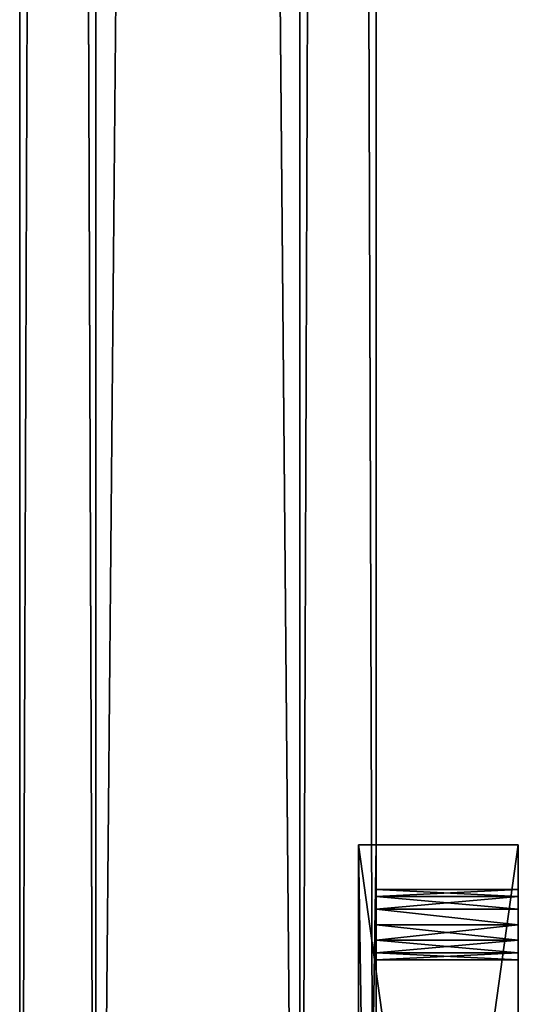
# Model space of a CAD drawing. Header units: inches. Extents: x -18 to 9, y -8 to 165.
# Tile 4 of 21: x -14.06 to -10.37, y 6.62 to 13.9. Entities that reach past the tile are written whole.
import ezdxf

# ---------------------------------------------------------------- set-up
doc = ezdxf.new("R2010")
doc.units = ezdxf.units.IN
doc.layers.get('0').update_dxf_attribs({"true_color": 0xc2ced6})

msp = doc.modelspace()

# ---------------------------------------------------------------- linework, layer by layer
for points in [[(-14.0627, 164.5602), (-14.0627, 164.5602), (-14.0627, -2.2076), (-14.0627, 164.5602)], [(-14.0627, -2.2076), (-14.0627, -2.2076), (-14.0627, 164.5602), (-14.0627, -2.2076)], [(-13.4982, 164.5602), (-14.0627, 164.5602), (-14.0627, -2.2076), (-13.4982, 164.5602)], [(-14.0627, -2.2076), (-13.4982, -2.2076), (-13.4982, 164.5602), (-14.0627, -2.2076)], [(-14.0627, 164.5602), (-13.4982, 164.5602), (-13.4982, -2.2076), (-14.0627, 164.5602)], [(-13.4982, -2.2076), (-14.0627, -2.2076), (-14.0627, 164.5602), (-13.4982, -2.2076)], [(-11.9898, 164.5602), (-13.4982, 164.5602), (-13.4982, -2.2076), (-11.9898, 164.5602)], [(-13.4982, -2.2076), (-11.9898, -2.2076), (-11.9898, 164.5602), (-13.4982, -2.2076)], [(-13.4982, 164.5602), (-11.9898, 164.5602), (-11.9898, -2.2076), (-13.4982, 164.5602)], [(-11.9898, -2.2076), (-13.4982, -2.2076), (-13.4982, 164.5602), (-11.9898, -2.2076)], [(-11.4252, 164.5602), (-11.9898, 164.5602), (-11.9898, -2.2076), (-11.4252, 164.5602)], [(-11.9898, -2.2076), (-11.4252, -2.2076), (-11.4252, 164.5602), (-11.9898, -2.2076)], [(-11.9898, 164.5602), (-11.4252, 164.5602), (-11.4252, -2.2076), (-11.9898, 164.5602)], [(-11.4252, -2.2076), (-11.9898, -2.2076), (-11.9898, 164.5602), (-11.4252, -2.2076)], [(-11.4252, 164.5602), (-11.4252, 164.5602), (-11.4252, -2.2076), (-11.4252, 164.5602)], [(-11.4252, -2.2076), (-11.4252, -2.2076), (-11.4252, 164.5602), (-11.4252, -2.2076)], [(-11.5551, -0.665), (-11.5551, 7.7996), (-11.5551, 7.7996), (-11.5551, -0.665)], [(-11.5551, 7.7996), (-11.5551, -0.665), (-11.5551, -0.665), (-11.5551, 7.7996)], [(-11.5551, -0.665), (-11.5551, 7.7996), (-11.5551, 7.7996), (-11.5551, -0.665)], [(-11.5551, 7.7996), (-11.5551, -0.665), (-11.5551, -0.665), (-11.5551, 7.7996)], [(-11.5551, -0.665), (-11.5551, 7.7996), (-10.374, 7.7996), (-11.5551, -0.665)], [(-10.374, 7.7996), (-10.374, -0.665), (-11.5551, -0.665), (-10.374, 7.7996)], [(-11.5551, 7.7996), (-11.5551, -0.665), (-10.374, -0.665), (-11.5551, 7.7996)], [(-10.374, -0.665), (-10.374, 7.7996), (-11.5551, 7.7996), (-10.374, -0.665)], [(-11.5551, -0.665), (-11.5551, 7.7996), (-11.4252, 7.7996), (-11.5551, -0.665)], [(-11.4252, 7.7996), (-11.4252, -0.665), (-11.5551, -0.665), (-11.4252, 7.7996)], [(-11.4252, -0.665), (-11.4252, 7.7996), (-11.5551, 7.7996), (-11.4252, -0.665)], [(-11.5551, 7.7996), (-11.5551, -0.665), (-11.4252, -0.665), (-11.5551, 7.7996)], [(-11.5551, 7.7996), (-11.4252, 7.7996), (-10.374, 7.7996), (-11.5551, 7.7996)], [(-11.4252, 7.7996), (-11.5551, 7.7996), (-11.5551, 7.7996), (-11.4252, 7.7996)], [(-11.5551, 7.7996), (-10.374, 7.7996), (-11.4252, 7.7996), (-11.5551, 7.7996)], [(-11.4252, 7.7996), (-11.5551, 7.7996), (-11.5551, 7.7996), (-11.4252, 7.7996)], [(-11.4252, 7.209), (-11.4252, 7.7996), (-11.4252, 7.3243), (-11.4252, 7.209)], [(-11.4252, 7.4168), (-11.4252, 7.3243), (-11.4252, 7.7996), (-11.4252, 7.4168)], [(-11.4252, 7.7996), (-11.4252, 7.4681), (-11.4252, 7.4168), (-11.4252, 7.7996)], [(-11.4252, 7.4681), (-11.4252, 7.7996), (-11.4252, 7.4681), (-11.4252, 7.4681)], [(-11.4252, 7.7996), (-11.4252, 7.209), (-11.4252, 7.0937), (-11.4252, 7.7996)], [(-11.4252, 7.0937), (-11.4252, 2.4452), (-11.4252, 7.7996), (-11.4252, 7.0937)], [(-11.4252, 7.4681), (-11.4252, 7.4681), (-11.4252, 7.7996), (-11.4252, 7.4681)], [(-11.4252, 2.4452), (-11.4252, -0.665), (-11.4252, 7.7996), (-11.4252, 2.4452)], [(-11.4252, 7.7996), (-11.4252, 7.4681), (-11.4252, 7.4681), (-11.4252, 7.7996)], [(-11.4252, 7.3243), (-11.4252, 7.4168), (-11.4252, 7.7996), (-11.4252, 7.3243)], [(-11.4252, 7.4681), (-11.4252, 7.7996), (-11.4252, 7.4168), (-11.4252, 7.4681)], [(-11.4252, 7.7996), (-11.4252, 7.209), (-11.4252, 7.3243), (-11.4252, 7.7996)], [(-11.4252, 7.7996), (-11.4252, 7.0937), (-11.4252, 7.209), (-11.4252, 7.7996)], [(-11.4252, 7.4681), (-11.4252, 7.7996), (-11.4252, 7.7996), (-11.4252, 7.4681)], [(-11.4252, 7.7996), (-11.4252, 2.4452), (-11.4252, 7.0937), (-11.4252, 7.7996)], [(-11.4252, -0.665), (-11.4252, 2.4452), (-11.4252, 7.7996), (-11.4252, -0.665)], [(-10.374, 7.7996), (-10.374, 7.7996), (-11.4252, 7.7996), (-10.374, 7.7996)], [(-11.4252, 7.7996), (-11.4252, 7.7996), (-10.374, 7.7996), (-11.4252, 7.7996)], [(-10.374, 7.209), (-10.374, 7.3243), (-10.374, 7.7996), (-10.374, 7.209)], [(-10.374, 7.4168), (-10.374, 7.7996), (-10.374, 7.3243), (-10.374, 7.4168)], [(-10.374, 7.7996), (-10.374, 7.4168), (-10.374, 7.4681), (-10.374, 7.7996)], [(-10.374, 7.4681), (-10.374, 7.4681), (-10.374, 7.7996), (-10.374, 7.4681)], [(-10.374, 7.7996), (-10.374, 7.0937), (-10.374, 7.209), (-10.374, 7.7996)], [(-10.374, 2.8296), (-10.374, 7.0937), (-10.374, 7.7996), (-10.374, 2.8296)], [(-10.374, 7.4681), (-10.374, 7.4681), (-10.374, 7.7996), (-10.374, 7.4681)], [(-10.374, 2.4452), (-10.374, 2.8296), (-10.374, 7.7996), (-10.374, 2.4452)], [(-10.374, 2.4452), (-10.374, 7.7996), (-10.374, -0.665), (-10.374, 2.4452)], [(-10.374, 7.7996), (-10.374, 7.4681), (-10.374, 7.4681), (-10.374, 7.7996)], [(-10.374, 7.3243), (-10.374, 7.7996), (-10.374, 7.4168), (-10.374, 7.3243)], [(-10.374, 7.4681), (-10.374, 7.4168), (-10.374, 7.7996), (-10.374, 7.4681)], [(-10.374, 7.7996), (-10.374, 7.7996), (-10.374, 7.4681), (-10.374, 7.7996)], [(-10.374, 7.7996), (-10.374, 7.3243), (-10.374, 7.209), (-10.374, 7.7996)], [(-10.374, 7.7996), (-10.374, 7.209), (-10.374, 7.0937), (-10.374, 7.7996)], [(-10.374, 2.8296), (-10.374, 7.7996), (-10.374, 7.0937), (-10.374, 2.8296)], [(-10.374, 2.4452), (-10.374, 7.7996), (-10.374, 2.8296), (-10.374, 2.4452)], [(-10.374, -0.665), (-10.374, 7.7996), (-10.374, 2.4452), (-10.374, -0.665)], [(-11.4252, 7.4681), (-11.4252, 7.4168), (-10.374, 7.4168), (-11.4252, 7.4681)], [(-10.374, 7.4168), (-10.374, 7.4681), (-11.4252, 7.4681), (-10.374, 7.4168)], [(-11.4252, 7.4681), (-10.374, 7.4681), (-10.374, 7.4168), (-11.4252, 7.4681)], [(-10.374, 7.4168), (-11.4252, 7.4168), (-11.4252, 7.4681), (-10.374, 7.4168)], [(-11.4252, 7.4681), (-10.374, 7.4681), (-10.374, 7.4681), (-11.4252, 7.4681)], [(-10.374, 7.4681), (-11.4252, 7.4681), (-11.4252, 7.4681), (-10.374, 7.4681)], [(-11.4252, 7.4168), (-10.374, 7.4168), (-10.374, 7.4681), (-11.4252, 7.4168)], [(-10.374, 7.4681), (-11.4252, 7.4681), (-11.4252, 7.4168), (-10.374, 7.4681)], [(-11.4252, 7.4681), (-10.374, 7.4681), (-10.374, 7.4168), (-11.4252, 7.4681)], [(-10.374, 7.4168), (-11.4252, 7.4168), (-11.4252, 7.4681), (-10.374, 7.4168)], [(-11.4252, 7.4681), (-10.374, 7.4681), (-10.374, 7.4681), (-11.4252, 7.4681)], [(-10.374, 7.4681), (-11.4252, 7.4681), (-11.4252, 7.4681), (-10.374, 7.4681)], [(-11.4252, 7.4681), (-11.4252, 7.4681), (-11.4252, 7.4168), (-11.4252, 7.4681)], [(-11.4252, 7.4681), (-11.4252, 7.4168), (-11.4252, 7.4168), (-11.4252, 7.4681)], [(-10.374, 7.4168), (-10.374, 7.4681), (-10.374, 7.4168), (-10.374, 7.4168)], [(-10.374, 7.4681), (-10.374, 7.4681), (-10.374, 7.4168), (-10.374, 7.4681)], [(-11.4252, 7.4168), (-11.4252, 7.3243), (-10.374, 7.3243), (-11.4252, 7.4168)], [(-10.374, 7.3243), (-10.374, 7.4168), (-11.4252, 7.4168), (-10.374, 7.3243)], [(-11.4252, 7.4168), (-10.374, 7.4168), (-10.374, 7.3243), (-11.4252, 7.4168)], [(-10.374, 7.3243), (-11.4252, 7.3243), (-11.4252, 7.4168), (-10.374, 7.3243)], [(-11.4252, 7.3243), (-10.374, 7.3243), (-10.374, 7.4168), (-11.4252, 7.3243)], [(-10.374, 7.4168), (-11.4252, 7.4168), (-11.4252, 7.3243), (-10.374, 7.4168)], [(-11.4252, 7.4168), (-10.374, 7.4168), (-10.374, 7.3243), (-11.4252, 7.4168)], [(-10.374, 7.3243), (-11.4252, 7.3243), (-11.4252, 7.4168), (-10.374, 7.3243)], [(-11.4252, 7.3243), (-11.4252, 7.4168), (-11.4252, 7.4168), (-11.4252, 7.3243)], [(-11.4252, 7.3243), (-11.4252, 7.4168), (-11.4252, 7.3243), (-11.4252, 7.3243)], [(-10.374, 7.3243), (-10.374, 7.3243), (-10.374, 7.4168), (-10.374, 7.3243)], [(-10.374, 7.4168), (-10.374, 7.4168), (-10.374, 7.3243), (-10.374, 7.4168)], [(-11.4252, 7.3243), (-10.374, 7.3243), (-10.374, 7.209), (-11.4252, 7.3243)], [(-10.374, 7.209), (-11.4252, 7.209), (-11.4252, 7.3243), (-10.374, 7.209)], [(-11.4252, 7.3243), (-11.4252, 7.209), (-10.374, 7.209), (-11.4252, 7.3243)], [(-10.374, 7.209), (-10.374, 7.3243), (-11.4252, 7.3243), (-10.374, 7.209)], [(-11.4252, 7.3243), (-10.374, 7.3243), (-10.374, 7.209), (-11.4252, 7.3243)], [(-10.374, 7.209), (-11.4252, 7.209), (-11.4252, 7.3243), (-10.374, 7.209)], [(-11.4252, 7.3243), (-11.4252, 7.209), (-10.374, 7.209), (-11.4252, 7.3243)], [(-10.374, 7.209), (-10.374, 7.3243), (-11.4252, 7.3243), (-10.374, 7.209)], [(-11.4252, 7.3243), (-11.4252, 7.209), (-11.4252, 7.3243), (-11.4252, 7.3243)], [(-11.4252, 7.3243), (-11.4252, 7.209), (-11.4252, 7.209), (-11.4252, 7.3243)], [(-10.374, 7.3243), (-10.374, 7.3243), (-10.374, 7.209), (-10.374, 7.3243)], [(-10.374, 7.209), (-10.374, 7.209), (-10.374, 7.3243), (-10.374, 7.209)], [(-11.4252, 7.209), (-10.374, 7.209), (-10.374, 7.0937), (-11.4252, 7.209)], [(-10.374, 7.0937), (-11.4252, 7.0937), (-11.4252, 7.209), (-10.374, 7.0937)], [(-11.4252, 7.209), (-11.4252, 7.0937), (-10.374, 7.0937), (-11.4252, 7.209)], [(-10.374, 7.0937), (-10.374, 7.209), (-11.4252, 7.209), (-10.374, 7.0937)], [(-11.4252, 7.0937), (-11.4252, 7.209), (-10.374, 7.209), (-11.4252, 7.0937)], [(-10.374, 7.209), (-10.374, 7.0937), (-11.4252, 7.0937), (-10.374, 7.209)], [(-10.374, 7.209), (-11.4252, 7.209), (-11.4252, 7.0937), (-10.374, 7.209)], [(-11.4252, 7.0937), (-10.374, 7.0937), (-10.374, 7.209), (-11.4252, 7.0937)], [(-11.4252, 7.0937), (-11.4252, 7.0937), (-11.4252, 7.209), (-11.4252, 7.0937)], [(-11.4252, 7.209), (-11.4252, 7.0937), (-11.4252, 7.209), (-11.4252, 7.209)], [(-10.374, 7.209), (-10.374, 7.209), (-10.374, 7.0937), (-10.374, 7.209)], [(-10.374, 7.209), (-10.374, 7.0937), (-10.374, 7.0937), (-10.374, 7.209)], [(-11.4252, 7.0937), (-10.374, 7.0937), (-10.374, 7.0012), (-11.4252, 7.0937)], [(-10.374, 7.0012), (-11.4252, 7.0012), (-11.4252, 7.0937), (-10.374, 7.0012)], [(-11.4252, 7.0012), (-10.374, 7.0012), (-10.374, 7.0937), (-11.4252, 7.0012)], [(-10.374, 7.0937), (-11.4252, 7.0937), (-11.4252, 7.0012), (-10.374, 7.0937)], [(-11.4252, 7.0937), (-10.374, 7.0937), (-10.374, 7.0012), (-11.4252, 7.0937)], [(-10.374, 7.0012), (-11.4252, 7.0012), (-11.4252, 7.0937), (-10.374, 7.0012)], [(-11.4252, 7.0012), (-10.374, 7.0012), (-10.374, 7.0937), (-11.4252, 7.0012)], [(-10.374, 7.0937), (-11.4252, 7.0937), (-11.4252, 7.0012), (-10.374, 7.0937)], [(-11.4252, 2.8296), (-11.4252, 7.0937), (-11.4252, 7.0012), (-11.4252, 2.8296)], [(-11.4252, 7.0937), (-11.4252, 3.3088), (-11.4252, 3.3088), (-11.4252, 7.0937)], [(-11.4252, 7.0937), (-11.4252, 3.3088), (-11.4252, 7.0012), (-11.4252, 7.0937)], [(-11.4252, 2.8296), (-11.4252, 2.4452), (-11.4252, 7.0937), (-11.4252, 2.8296)], [(-11.4252, 7.0937), (-11.4252, 7.0937), (-11.4252, 3.3088), (-11.4252, 7.0937)], [(-11.4252, 7.0012), (-11.4252, 3.3088), (-11.4252, 7.0937), (-11.4252, 7.0012)], [(-11.4252, 2.8296), (-11.4252, 7.0012), (-11.4252, 7.0937), (-11.4252, 2.8296)], [(-11.4252, 2.8296), (-11.4252, 7.0937), (-11.4252, 2.4452), (-11.4252, 2.8296)], [(-10.374, 7.0012), (-10.374, 7.0937), (-10.374, 2.8296), (-10.374, 7.0012)], [(-10.374, 7.0937), (-10.374, 3.3088), (-10.374, 3.3088), (-10.374, 7.0937)], [(-10.374, 7.0937), (-10.374, 7.0012), (-10.374, 3.3088), (-10.374, 7.0937)], [(-10.374, 7.0937), (-10.374, 3.3088), (-10.374, 7.0937), (-10.374, 7.0937)], [(-10.374, 7.0012), (-10.374, 7.0937), (-10.374, 3.3088), (-10.374, 7.0012)], [(-10.374, 7.0937), (-10.374, 7.0012), (-10.374, 2.8296), (-10.374, 7.0937)], [(-11.4252, 6.9499), (-10.374, 6.9499), (-10.374, 7.0012), (-11.4252, 6.9499)], [(-10.374, 7.0012), (-11.4252, 7.0012), (-11.4252, 6.9499), (-10.374, 7.0012)], [(-11.4252, 6.9499), (-11.4252, 7.0012), (-10.374, 7.0012), (-11.4252, 6.9499)], [(-10.374, 7.0012), (-10.374, 6.9499), (-11.4252, 6.9499), (-10.374, 7.0012)], [(-11.4252, 6.9499), (-10.374, 6.9499), (-10.374, 7.0012), (-11.4252, 6.9499)], [(-10.374, 7.0012), (-11.4252, 7.0012), (-11.4252, 6.9499), (-10.374, 7.0012)], [(-11.4252, 7.0012), (-10.374, 7.0012), (-10.374, 6.9499), (-11.4252, 7.0012)], [(-10.374, 6.9499), (-11.4252, 6.9499), (-11.4252, 7.0012), (-10.374, 6.9499)], [(-11.4252, 2.8296), (-11.4252, 7.0012), (-11.4252, 6.9499), (-11.4252, 2.8296)], [(-11.4252, 3.1378), (-11.4252, 6.9499), (-11.4252, 7.0012), (-11.4252, 3.1378)], [(-11.4252, 7.0012), (-11.4252, 3.3088), (-11.4252, 3.1378), (-11.4252, 7.0012)], [(-11.4252, 7.0012), (-11.4252, 3.1378), (-11.4252, 3.3088), (-11.4252, 7.0012)], [(-11.4252, 7.0012), (-11.4252, 6.9499), (-11.4252, 3.1378), (-11.4252, 7.0012)], [(-11.4252, 2.8296), (-11.4252, 6.9499), (-11.4252, 7.0012), (-11.4252, 2.8296)], [(-10.374, 2.8296), (-10.374, 6.9499), (-10.374, 7.0012), (-10.374, 2.8296)], [(-10.374, 3.1378), (-10.374, 7.0012), (-10.374, 6.9499), (-10.374, 3.1378)], [(-10.374, 7.0012), (-10.374, 3.1378), (-10.374, 3.3088), (-10.374, 7.0012)], [(-10.374, 7.0012), (-10.374, 3.3088), (-10.374, 3.1378), (-10.374, 7.0012)], [(-10.374, 7.0012), (-10.374, 3.1378), (-10.374, 6.9499), (-10.374, 7.0012)], [(-10.374, 2.8296), (-10.374, 7.0012), (-10.374, 6.9499), (-10.374, 2.8296)], [(-11.4252, 6.9499), (-10.374, 6.9499), (-10.374, 6.9499), (-11.4252, 6.9499)], [(-10.374, 6.9499), (-11.4252, 6.9499), (-11.4252, 6.9499), (-10.374, 6.9499)], [(-11.4252, 6.9499), (-10.374, 6.9499), (-10.374, 6.9499), (-11.4252, 6.9499)], [(-10.374, 6.9499), (-11.4252, 6.9499), (-11.4252, 6.9499), (-10.374, 6.9499)], [(-11.4252, 3.1378), (-11.4252, 6.9499), (-11.4252, 6.9499), (-11.4252, 3.1378)], [(-11.4252, 2.8296), (-11.4252, 6.9499), (-11.4252, 3.1378), (-11.4252, 2.8296)], [(-11.4252, 6.9499), (-11.4252, 2.8296), (-11.4252, 3.1378), (-11.4252, 6.9499)], [(-11.4252, 6.9499), (-11.4252, 6.9499), (-11.4252, 3.1378), (-11.4252, 6.9499)], [(-10.374, 3.1378), (-10.374, 6.9499), (-10.374, 6.9499), (-10.374, 3.1378)], [(-10.374, 2.8296), (-10.374, 3.1378), (-10.374, 6.9499), (-10.374, 2.8296)], [(-10.374, 6.9499), (-10.374, 3.1378), (-10.374, 2.8296), (-10.374, 6.9499)], [(-10.374, 6.9499), (-10.374, 3.1378), (-10.374, 6.9499), (-10.374, 6.9499)]]:
    msp.add_lwpolyline(points)

doc.saveas('drawing.dxf')
